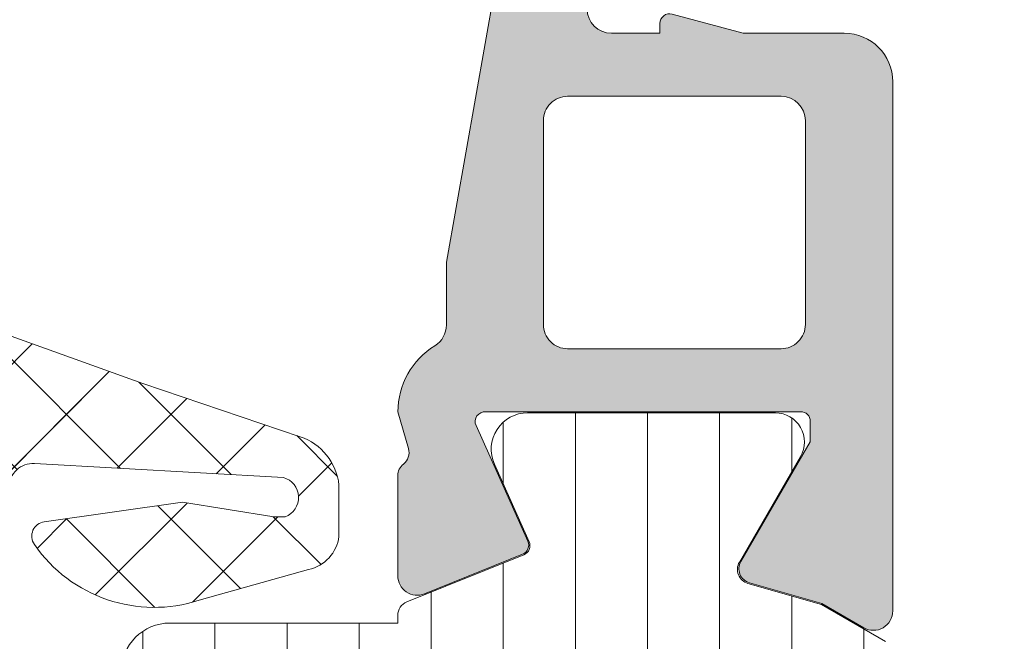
# Model space of a CAD drawing. Header units: millimetres. Extents: x 213386 to 506888, y 183055 to 450952.
# Tile 246 of 256: x 378879 to 378899, y 307937 to 307950. Entities that reach past the tile are written whole.
import ezdxf

# ---------------------------------------------------------------- set-up
doc = ezdxf.new("R2010")
doc.units = ezdxf.units.MM
doc.layers.add('FASÁDA DETAILNÍ', color=255, linetype='Continuous', lineweight=0)
pattern_1 = [(135, (397960.6382589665, 283048.1544064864), (-1.077630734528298, -1.077630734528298), []), (225, (397960.6382589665, 283048.1544064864), (1.077630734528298, -1.077630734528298), [])]

msp = doc.modelspace()

# ---------------------------------------------------------------- hatches: boundary and pattern name
at = {"layer": 'FASÁDA DETAILNÍ'}
h = msp.add_hatch(dxfattribs=at)
h.set_pattern_fill('ANSI37', color=256, scale=0.625, angle=90, style=0)
h.set_pattern_definition([(135, (397960.6382589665, 283048.1544064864), (-1.403165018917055, -1.403165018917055), []), (225, (397960.6382589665, 283048.1544064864), (1.403165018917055, -1.403165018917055), [])])
edge = h.paths.add_edge_path()
edge.add_ellipse((378906.5250535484, 307948.3519570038), major_axis=(-5.03946705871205, 0), ratio=1, start_angle=209.7917844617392, end_angle=265.0355387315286, ccw=False)
edge.add_ellipse((378910.6381380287, 307950.7067572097), major_axis=(-0.3000000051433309, 0), ratio=1, start_angle=180.0006926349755, end_angle=209.7921730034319, ccw=False)
edge.add_line((378910.9381380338, 307950.7067608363), (378910.9381410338, 307950.1724768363))
edge.add_ellipse((378910.6381412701, 307950.1724756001), major_axis=(-0.2999997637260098, 0), ratio=1, start_angle=89.99995487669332, end_angle=180.0002360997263, ccw=False)
edge.add_line((378910.6381410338, 307949.8724758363), (378909.0881440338, 307949.8724758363))
edge.add_ellipse((378909.088151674, 307949.5724651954), major_axis=(-0.3000106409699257, 0), ratio=1, start_angle=270.0014591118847, end_angle=359.9956760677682)
edge.add_line((378908.7881410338, 307949.5724878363), (378908.7881300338, 307948.1725058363))
edge.add_ellipse((378908.4881401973, 307948.1725086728), major_axis=(-0.299989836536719, 0), ratio=1, start_angle=90.00035075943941, end_angle=179.9994582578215, ccw=False)
edge.add_line((378908.4881420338, 307947.8725188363), (378906.7881300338, 307947.8725188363))
edge.add_ellipse((378906.788137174, 307948.1725289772), major_axis=(-0.3000101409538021, 0), ratio=1, start_angle=0.004419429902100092, end_angle=89.99863637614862, ccw=False)
edge.add_line((378906.4881270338, 307948.1725058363), (378906.4881380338, 307949.7363368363))
edge.add_ellipse((378906.1869789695, 307949.7691938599), major_axis=(-0.3029461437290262, 0), ratio=1, start_angle=173.7735490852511, end_angle=283.4835773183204)
edge.add_ellipse((378897.4820558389, 307961.0851581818), major_axis=(-14.00076634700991, 0), ratio=1, start_angle=105.3017322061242, end_angle=128.07562007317, ccw=False)
edge.add_ellipse((378901.2887694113, 307947.0929204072), major_axis=(-0.5004721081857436, 0), ratio=1, start_angle=-77.08239147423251, end_angle=39.80663436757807)
edge.add_line((378900.9043020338, 307946.7725188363), (378909.1875810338, 307946.7725188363))
edge.add_ellipse((378909.1875805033, 307947.2725185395), major_axis=(-0.4999997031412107, 0), ratio=1, start_angle=90.00006078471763, end_angle=150.0000196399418)
edge.add_line((378909.6205930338, 307947.0225188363), (378909.7937990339, 307947.3225188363))
edge.add_ellipse((378910.2268115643, 307947.0725191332), major_axis=(-0.4999997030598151, 0), ratio=1, start_angle=270.00006079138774, end_angle=330.0000196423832, ccw=False)
edge.add_line((378910.2268110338, 307947.5725188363), (378911.8561590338, 307947.5725188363))
edge.add_ellipse((378911.856159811, 307946.5725194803), major_axis=(-0.9999993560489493, 0), ratio=1, start_angle=210.050338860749, end_angle=270.0000445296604, ccw=False)
edge.add_ellipse((378919.0405405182, 307950.7288462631), major_axis=(-7.30002344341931, 0), ratio=1, start_angle=30.05035458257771, end_angle=78.71444631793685)
edge.add_ellipse((378917.2253084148, 307943.6725092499), major_axis=(-0.3999905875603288, 0), ratio=1, start_angle=165.1470247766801, end_angle=249.4981705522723)
edge.add_ellipse((378919.5993753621, 307950.0216073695), major_axis=(-6.378448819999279, 0), ratio=1, start_angle=14.452597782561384, end_angle=69.49812542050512, ccw=False)
edge.add_line((378913.4227760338, 307948.4296808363), (378913.0591890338, 307949.8403878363))
edge.add_line((378913.0591890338, 307949.8403878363), (378912.8490760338, 307950.7030888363))
edge.add_ellipse((378907.5124533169, 307949.3725238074), major_axis=(-5.499995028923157, 0), ratio=1, start_angle=193.9999549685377, end_angle=270.0000342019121)
edge.add_line((378907.5124500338, 307954.8725188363), (378895.0944220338, 307954.8725188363))
edge.add_line((378895.0944220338, 307954.8725188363), (378893.7313650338, 307954.5848998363))
edge.add_ellipse((378893.6281324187, 307955.074126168), major_axis=(-0.499999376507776, 0), ratio=1, start_angle=40.28375159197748, end_angle=101.91530076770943, ccw=False)
edge.add_line((378893.2467070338, 307954.7508398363), (378891.6730960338, 307956.6074478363))
edge.add_ellipse((378891.1009570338, 307956.1225183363), major_axis=(-0.749999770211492, 0), ratio=1, start_angle=-139.7162938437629, end_angle=40.28370615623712)
edge.add_line((378890.5288180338, 307955.6375888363), (378892.4881040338, 307953.3259448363))
edge.add_ellipse((378893.2509556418, 307953.9725169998), major_axis=(-0.9999990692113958, 0), ratio=1, start_angle=40.28369868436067, end_angle=101.9152478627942)
edge.add_line((378893.4574200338, 307952.9940638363), (378895.2509570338, 307953.3725188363))
edge.add_line((378895.2509570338, 307953.3725188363), (378906.9611580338, 307953.3725188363))
h = msp.add_hatch(color=256, dxfattribs=at)
edge = h.paths.add_edge_path(flags=16)
edge.add_line((378889.9382820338, 307947.4763038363), (378889.9382820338, 307943.2765538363))
edge.add_ellipse((378890.4382816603, 307943.2765534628), major_axis=(-0.4999996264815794, 0), ratio=1, start_angle=-4.280210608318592e-05, end_angle=90.00004280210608)
edge.add_line((378890.4382820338, 307942.7765538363), (378894.8383060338, 307942.7765538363))
edge.add_ellipse((378894.8383064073, 307943.2765534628), major_axis=(-0.4999996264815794, 0), ratio=1, start_angle=89.99995719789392, end_angle=180.0000428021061)
edge.add_line((378895.3383060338, 307943.2765538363), (378895.3383060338, 307947.4763028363))
edge.add_ellipse((378894.8383055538, 307947.4763023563), major_axis=(-0.5000004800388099, 0), ratio=1, start_angle=180.0000550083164, end_angle=269.9999449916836)
edge.add_line((378894.8383060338, 307947.9763028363), (378890.4382820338, 307947.9763038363))
edge.add_ellipse((378890.4382816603, 307947.4763042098), major_axis=(-0.4999996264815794, 0), ratio=1, start_angle=-90.00004280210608, end_angle=4.280210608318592e-05)
edge = h.paths.add_edge_path()
edge.add_line((378887.9399010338, 307944.5628998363), (378889.1396610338, 307951.3258998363))
edge.add_arc((378891.1089126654, 307950.9765554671), 1.999998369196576, 89.99996079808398, 169.940409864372, ccw=False)
edge.add_line((378891.1089140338, 307952.9765538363), (378895.2738870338, 307952.9765538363))
edge.add_line((378895.2738870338, 307952.9765538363), (378896.9916760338, 307952.5162728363))
edge.add_arc((378896.939912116, 307952.3230877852), 0.1999999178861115, 1.4624214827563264e-05, 74.99996142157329, ccw=False)
edge.add_line((378897.1399120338, 307952.3230878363), (378897.1399120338, 307951.8765538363))
edge.add_arc((378896.6399124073, 307951.8765534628), 0.4999996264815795, -90.00004280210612, 4.280210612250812e-05, ccw=False)
edge.add_line((378896.6399120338, 307951.3765538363), (378891.3399120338, 307951.3765538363))
edge.add_arc((378891.3399116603, 307950.8765542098), 0.4999996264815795, 89.9999571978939, 180.0000428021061)
edge.add_line((378890.8399120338, 307950.8765538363), (378890.8399120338, 307949.7763038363))
edge.add_arc((378891.3399125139, 307949.7763043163), 0.5000004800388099, 180.0000550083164, 269.9999449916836)
edge.add_line((378891.3399120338, 307949.2763038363), (378892.3399120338, 307949.2763038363))
edge.add_line((378892.3399120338, 307949.2763038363), (378892.3399120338, 307949.4763038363))
edge.add_arc((378892.5399121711, 307949.4763035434), 0.2000001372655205, 74.99999460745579, 179.9999160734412, ccw=False)
edge.add_line((378892.5916760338, 307949.6694888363), (378894.0590640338, 307949.2763028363))
edge.add_line((378894.0590640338, 307949.2763028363), (378896.1399120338, 307949.2763028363))
edge.add_arc((378896.1399110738, 307948.2763018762), 1.000000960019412, 5.50049812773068e-05, 89.99994499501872, ccw=False)
edge.add_line((378897.1399120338, 307948.2763028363), (378897.1399120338, 307937.3768008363))
edge.add_arc((378896.7399116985, 307937.3768005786), 0.400000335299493, -119.99991681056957, 3.6919009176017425e-05, ccw=False)
edge.add_line((378896.5399120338, 307937.0303898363), (378895.6770640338, 307937.5285558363))
edge.add_line((378895.6770640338, 307937.5285558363), (378894.1849030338, 307937.9564258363))
edge.add_arc((378894.2675944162, 307938.2448046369), 0.3000003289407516, 149.8207587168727, 253.9999831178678, ccw=False)
edge.add_line((378894.0082570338, 307938.3956168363), (378895.4399920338, 307940.8612278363))
edge.add_line((378895.4399920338, 307940.8612278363), (378895.4399920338, 307941.2816468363))
edge.add_arc((378895.2484237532, 307941.2851393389), 0.1916001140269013, 358.9555499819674, 452.5222219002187)
edge.add_line((378895.2399920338, 307941.4765538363), (378888.7505530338, 307941.4765538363))
edge.add_arc((378888.7323152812, 307941.2773873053), 0.1999998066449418, 84.76799549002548, 204.1409481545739)
edge.add_line((378888.5498070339, 307941.1955908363), (378889.6181280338, 307938.8119058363))
edge.add_arc((378889.435619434, 307938.7301090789), 0.2000002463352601, -68.0262022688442, 24.14098223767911, ccw=False)
edge.add_line((378889.5104560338, 307938.5446378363), (378887.4872280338, 307937.7282778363))
edge.add_arc((378887.3375549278, 307938.0992197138), 0.3999998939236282, 179.9999824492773, 291.97381786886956, ccw=False)
edge.add_line((378886.9375550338, 307938.0992198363), (378886.9375540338, 307940.1633668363))
edge.add_arc((378887.2375536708, 307940.1633677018), 0.299999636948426, 127.9049134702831, 180.0001653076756, ccw=False)
edge.add_arc((378886.8689431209, 307940.636787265), 0.3000002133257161, 307.9046525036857, 375.9998620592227)
edge.add_line((378887.1573220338, 307940.7194778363), (378886.9400000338, 307941.4773668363))
edge.add_arc((378888.5399990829, 307941.4773672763), 1.599999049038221, 121.592394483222, 180.0000157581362, ccw=False)
edge.add_arc((378887.439867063, 307943.2661393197), 0.499999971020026, 301.5923359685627, 359.9984549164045)
edge.add_line((378887.9398670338, 307943.2661258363), (378887.9399010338, 307944.5628998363))
h = msp.add_hatch(dxfattribs=at)
h.set_pattern_fill('ANSI37', color=256, scale=0.48, angle=90, style=0)
h.set_pattern_definition(pattern_1)
edge = h.paths.add_edge_path(flags=16)
edge.add_line((378866.4738440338, 307938.3737958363), (378865.0809900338, 307938.2740518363))
edge.add_arc((378865.0381325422, 307938.8725187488), 0.5999995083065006, 179.9999916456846, 274.0960805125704, ccw=False)
edge.add_arc((378865.0381325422, 307938.8725189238), 0.5999995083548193, 85.90391948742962, 180.0000083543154, ccw=False)
edge.add_line((378865.0809900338, 307939.4709858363), (378866.4738440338, 307939.3712418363))
edge.add_arc((378866.4381295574, 307938.8725188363), 0.5000001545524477, -85.90393560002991, 85.90393560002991, ccw=False)
edge = h.paths.add_edge_path(flags=16)
edge.add_arc((378869.6381376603, 307940.4725154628), 0.4999996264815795, 179.9999571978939, 270.00004280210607, ccw=False)
edge.add_line((378869.1381380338, 307940.4725158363), (378869.1381380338, 307944.0662008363))
edge.add_arc((378869.6381383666, 307944.0662008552), 0.5000003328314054, 66.78197338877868, 180.0000021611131, ccw=False)
edge.add_line((378869.8352540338, 307944.5257068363), (378876.1663560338, 307941.8098288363))
edge.add_arc((378875.9692401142, 307941.3503234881), 0.4999998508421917, -2.5001106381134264, 66.7819182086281, ccw=False)
edge.add_line((378876.4687640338, 307941.3285128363), (378876.4304380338, 307940.4507058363))
edge.add_arc((378875.9309144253, 307940.4725153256), 0.4999994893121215, 269.9999551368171, 357.5000208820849, ccw=False)
edge.add_line((378875.9309140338, 307939.9725158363), (378869.6381380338, 307939.9725158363))
edge = h.paths.add_edge_path(flags=16)
edge.add_line((378875.0463000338, 307914.9185968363), (378866.1494470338, 307910.7699268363))
edge.add_arc((378865.9381378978, 307911.2230805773), 0.4999998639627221, 179.9999703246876, 295.00000791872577, ccw=False)
edge.add_line((378865.4381380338, 307911.2230808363), (378865.4381380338, 307920.5725158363))
edge.add_arc((378865.9381376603, 307920.5725162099), 0.4999996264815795, 89.99995719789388, 180.0000428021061, ccw=False)
edge.add_line((378865.9381380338, 307921.0725158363), (378875.0620610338, 307921.0725158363))
edge.add_arc((378875.0620608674, 307920.5725157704), 0.5000000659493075, -2.5000272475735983, 89.99998093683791, ccw=False)
edge.add_line((378875.5615850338, 307920.5507058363), (378875.3345150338, 307915.3499418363))
edge.add_arc((378874.8349896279, 307915.3717515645), 0.5000012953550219, 295.0000919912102, 357.5000025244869, ccw=False)
edge = h.paths.add_edge_path(flags=16)
edge.add_arc((378865.9381376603, 307923.7725154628), 0.4999996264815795, 179.9999571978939, 270.00004280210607, ccw=False)
edge.add_line((378865.4381380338, 307923.7725158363), (378865.4381380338, 307930.9725158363))
edge.add_arc((378865.9381376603, 307930.9725162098), 0.4999996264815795, 89.99995719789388, 180.0000428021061, ccw=False)
edge.add_line((378865.9381380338, 307931.4725158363), (378867.1381380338, 307931.4725158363))
edge.add_arc((378867.1381395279, 307933.4725143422), 1.99999850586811, 269.9999571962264, 360.0000428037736)
edge.add_line((378869.1381380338, 307933.4725158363), (378869.1381380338, 307937.2725158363))
edge.add_arc((378869.6381376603, 307937.2725162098), 0.4999996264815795, 89.99995719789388, 180.0000428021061, ccw=False)
edge.add_line((378869.6381380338, 307937.7725158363), (378875.7911990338, 307937.7725158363))
edge.add_arc((378875.7911988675, 307937.2725157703), 0.5000000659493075, -2.5000272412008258, 89.99998094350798, ccw=False)
edge.add_line((378876.2907230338, 307937.2507058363), (378876.0505880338, 307931.7507058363))
edge.add_arc((378875.5510644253, 307931.7725153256), 0.4999994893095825, 269.9999551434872, 357.50002088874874, ccw=False)
edge.add_line((378875.5510640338, 307931.2725158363), (378870.2381380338, 307931.2725158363))
edge.add_arc((378870.2381380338, 307930.1725158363), 1.099999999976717, 90, 270)
edge.add_line((378870.2381380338, 307929.0725158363), (378875.4113490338, 307929.0725158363))
edge.add_arc((378875.4113488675, 307928.5725157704), 0.5000000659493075, -2.5000272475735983, 89.99998093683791, ccw=False)
edge.add_line((378875.9108730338, 307928.5507058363), (378875.7013000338, 307923.7507058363))
edge.add_arc((378875.2017764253, 307923.7725153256), 0.4999994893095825, 269.9999551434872, 357.50002088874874, ccw=False)
edge.add_line((378875.2017760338, 307923.2725158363), (378865.9381380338, 307923.2725158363))
edge = h.paths.add_edge_path()
edge.add_line((378867.3245950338, 307908.5594628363), (378876.1124610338, 307912.6573118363))
edge.add_ellipse((378874.8446035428, 307915.3762372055), major_axis=(-3.000002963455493, 0), ratio=1, start_angle=115.0000306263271, end_angle=177.4999411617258)
edge.add_line((378877.8417510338, 307915.2453758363), (378877.8700850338, 307915.8943258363))
edge.add_ellipse((378878.3696086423, 307915.872516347), major_axis=(-0.4999994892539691, 0), ratio=1, start_angle=269.9999551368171, end_angle=357.500020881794, ccw=False)
edge.add_line((378878.3696090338, 307916.3725158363), (378879.3381380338, 307916.3725158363))
edge.add_ellipse((378879.3381381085, 307916.4725157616), major_axis=(-0.09999992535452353, 0), ratio=1, start_angle=89.99995721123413, end_angle=180.0000427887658)
edge.add_line((378879.4381380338, 307916.4725158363), (378879.4381380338, 307917.0725158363))
edge.add_ellipse((378879.3381381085, 307917.072515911), major_axis=(-0.09999992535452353, 0), ratio=1, start_angle=179.9999572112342, end_angle=270.0000427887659)
edge.add_line((378879.3381380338, 307917.1725158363), (378878.4351000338, 307917.1725158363))
edge.add_ellipse((378878.4351002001, 307917.6725159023), major_axis=(-0.5000000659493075, 0), ratio=1, start_angle=-2.5000272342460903, end_angle=89.99998094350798, ccw=False)
edge.add_line((378877.9355760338, 307917.6943258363), (378878.3294140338, 307926.5946198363))
edge.add_ellipse((378878.8289253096, 307926.5725157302), major_axis=(-0.5000001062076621, 0), ratio=1, start_angle=269.99991701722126, end_angle=357.46623077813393, ccw=False)
edge.add_line((378878.8289260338, 307927.0725158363), (378879.4381380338, 307927.0725158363))
edge.add_ellipse((378879.4381381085, 307927.1725157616), major_axis=(-0.09999992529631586, 0), ratio=1, start_angle=89.99995721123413, end_angle=180.0000427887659)
edge.add_line((378879.5381380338, 307927.1725158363), (378879.5381380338, 307927.7725158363))
edge.add_ellipse((378879.4381381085, 307927.772515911), major_axis=(-0.09999992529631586, 0), ratio=1, start_angle=179.9999572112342, end_angle=270.0000427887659)
edge.add_line((378879.4381380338, 307927.8725158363), (378878.9085760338, 307927.8725158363))
edge.add_ellipse((378878.9085757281, 307928.3725163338), major_axis=(-0.5000004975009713, 0), ratio=1, start_angle=-2.533698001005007, end_angle=90.00003503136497, ccw=False)
edge.add_line((378878.4090640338, 307928.3946198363), (378878.9197200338, 307939.9348448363))
edge.add_ellipse((378879.4192446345, 307939.9130353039), major_axis=(-0.50000048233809, 0), ratio=1, start_angle=266.78294269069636, end_angle=357.50002090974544, ccw=False)
edge.add_line((378879.4473040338, 307940.4122478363), (378884.5810470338, 307940.1236848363))
edge.add_ellipse((378884.4654916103, 307939.7132668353), major_axis=(-0.4263754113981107, 0), ratio=1, start_angle=110.7589723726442, end_angle=254.2751455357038, ccw=False)
edge.add_line((378884.6166150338, 307939.3145718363), (378884.3840120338, 307939.3158118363))
edge.add_line((378884.3840120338, 307939.3158118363), (378882.5014330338, 307939.6139498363))
edge.add_line((378882.5014330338, 307939.6139498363), (378879.6521480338, 307939.2135238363))
edge.add_ellipse((378879.6938986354, 307938.9164432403), major_axis=(-0.2999999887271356, 0), ratio=1, start_angle=-82.00025596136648, end_angle=34.5977463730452)
edge.add_ellipse((378881.916469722, 307940.4495566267), major_axis=(-3.000047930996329, 0), ratio=1, start_angle=34.59764128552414, end_angle=108.0084245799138)
edge.add_line((378882.8439550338, 307937.5964778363), (378885.0988460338, 307938.2300538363))
edge.add_ellipse((378884.9379164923, 307939.0052663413), major_axis=(-0.791740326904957, 0), ratio=1, start_angle=101.7276897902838, end_angle=173.2016537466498)
edge.add_line((378885.7240900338, 307938.9115438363), (378885.7253110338, 307939.9697538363))
edge.add_ellipse((378884.5462248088, 307939.8406295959), major_axis=(-1.18613548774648, 0), ratio=1, start_angle=186.2496781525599, end_angle=251.3444235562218)
edge.add_line((378884.9256440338, 307940.9644438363), (378881.6843040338, 307942.0587768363))
edge.add_line((378881.6843040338, 307942.0587768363), (378873.6345090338, 307944.9485548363))
edge.add_line((378873.6345090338, 307944.9485548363), (378863.7366320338, 307949.2813638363))
edge.add_ellipse((378863.5383619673, 307948.8223548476), major_axis=(-0.5000002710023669, 0), ratio=1, start_angle=246.6379505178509, end_angle=359.9334236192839)
edge.add_line((378863.0383620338, 307948.8229358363), (378863.0377270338, 307948.2762348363))
edge.add_ellipse((378863.5377271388, 307948.2756545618), major_axis=(-0.5000004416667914, 0), ratio=1, start_angle=-0.06649452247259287, end_angle=66.07917546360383)
edge.add_line((378863.3349900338, 307947.8186008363), (378866.5389930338, 307946.4168448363))
edge.add_ellipse((378866.1381386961, 307945.500703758), major_axis=(-0.9999993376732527, 0), ratio=1, start_angle=179.999947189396, end_angle=246.36838527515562, ccw=False)
edge.add_line((378867.1381380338, 307945.5007028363), (378867.1381380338, 307940.2727608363))
edge.add_line((378867.1381380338, 307940.2727608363), (378865.3386590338, 307940.2727518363))
edge.add_line((378865.3386590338, 307940.2727518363), (378865.2007170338, 307940.7875528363))
edge.add_ellipse((378864.9235630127, 307940.672787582), major_axis=(-0.2999756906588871, 0), ratio=1, start_angle=202.4937002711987, end_angle=292.5035666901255)
edge.add_line((378864.8087500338, 307940.9499218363), (378863.5386230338, 307940.1007548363))
edge.add_ellipse((378864.0383438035, 307939.234890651), major_axis=(-0.9997207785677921, 0), ratio=1, start_angle=-60.00923930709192, end_angle=0.00761184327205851)
edge.add_line((378863.0386230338, 307939.2347578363), (378863.0386540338, 307938.5103968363))
edge.add_ellipse((378864.038391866, 307938.5106048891), major_axis=(-0.9997378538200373, 0), ratio=1, start_angle=0.01192367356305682, end_angle=60.00867505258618)
edge.add_line((378863.5386540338, 307937.6447308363), (378864.8087500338, 307936.7955638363))
edge.add_ellipse((378864.9235619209, 307937.0727113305), major_axis=(-0.2999875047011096, 0), ratio=1, start_angle=67.49759383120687, end_angle=157.5013961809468)
edge.add_line((378865.2007170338, 307936.9579178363), (378865.3386890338, 307937.4727338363))
edge.add_line((378865.3386890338, 307937.4727338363), (378867.1381380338, 307937.4727418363))
edge.add_line((378867.1381380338, 307937.4727418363), (378867.1381380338, 307934.2725148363))
edge.add_ellipse((378866.8381382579, 307934.2725146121), major_axis=(-0.2999997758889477, 0), ratio=1, start_angle=89.99995720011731, end_angle=180.0000428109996, ccw=False)
edge.add_line((378866.8381380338, 307933.9725148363), (378863.5381420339, 307933.9725148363))
edge.add_ellipse((378863.5381416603, 307933.4725152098), major_axis=(-0.4999996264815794, 0), ratio=1, start_angle=-90.00004280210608, end_angle=4.280210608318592e-05)
edge.add_line((378863.0381420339, 307933.4725148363), (378863.0381420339, 307906.5748928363))
edge.add_line((378863.0381420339, 307906.5748928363), (378864.5885340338, 307905.6797748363))
edge.add_ellipse((378864.8385341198, 307906.1127873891), major_axis=(-0.4999999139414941, 0), ratio=1, start_angle=59.99998292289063, end_angle=179.9999366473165)
edge.add_line((378865.3385340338, 307906.1127868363), (378867.0359050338, 307906.1127868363))
edge.add_line((378867.0359050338, 307906.1127868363), (378867.0359050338, 307908.1063088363))
edge.add_ellipse((378867.5359052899, 307908.1063091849), major_axis=(-0.5000002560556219, 0), ratio=1, start_angle=-64.99987141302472, end_angle=3.995391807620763e-05, ccw=False)
h = msp.add_hatch(dxfattribs=at)
h.set_pattern_fill('ANSI37', color=256, scale=0.48, angle=90, style=0)
h.set_pattern_definition(pattern_1)
edge = h.paths.add_edge_path(flags=16)
edge.add_line((378866.4738442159, 307938.3737958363), (378865.0809902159, 307938.2740518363))
edge.add_arc((378865.0381327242, 307938.8725187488), 0.5999995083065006, 179.9999916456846, 274.0960805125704, ccw=False)
edge.add_arc((378865.0381327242, 307938.8725189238), 0.5999995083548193, 85.90391948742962, 180.0000083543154, ccw=False)
edge.add_line((378865.0809902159, 307939.4709858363), (378866.4738442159, 307939.3712418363))
edge.add_arc((378866.4381297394, 307938.8725188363), 0.5000001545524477, -85.90393560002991, 85.90393560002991, ccw=False)
edge = h.paths.add_edge_path(flags=16)
edge.add_arc((378869.6381378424, 307940.4725154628), 0.4999996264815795, 179.9999571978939, 270.00004280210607, ccw=False)
edge.add_line((378869.1381382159, 307940.4725158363), (378869.1381382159, 307944.0662008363))
edge.add_arc((378869.6381385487, 307944.0662008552), 0.5000003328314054, 66.78197338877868, 180.0000021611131, ccw=False)
edge.add_line((378869.8352542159, 307944.5257068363), (378876.1663562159, 307941.8098288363))
edge.add_arc((378875.9692402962, 307941.3503234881), 0.4999998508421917, -2.5001106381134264, 66.7819182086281, ccw=False)
edge.add_line((378876.4687642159, 307941.3285128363), (378876.4304382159, 307940.4507058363))
edge.add_arc((378875.9309146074, 307940.4725153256), 0.4999994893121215, 269.9999551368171, 357.5000208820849, ccw=False)
edge.add_line((378875.9309142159, 307939.9725158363), (378869.6381382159, 307939.9725158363))
edge = h.paths.add_edge_path(flags=16)
edge.add_line((378875.0463002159, 307914.9185968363), (378866.1494472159, 307910.7699268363))
edge.add_arc((378865.9381380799, 307911.2230805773), 0.4999998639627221, 179.9999703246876, 295.00000791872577, ccw=False)
edge.add_line((378865.4381382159, 307911.2230808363), (378865.4381382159, 307920.5725158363))
edge.add_arc((378865.9381378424, 307920.5725162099), 0.4999996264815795, 89.99995719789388, 180.0000428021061, ccw=False)
edge.add_line((378865.9381382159, 307921.0725158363), (378875.0620612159, 307921.0725158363))
edge.add_arc((378875.0620610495, 307920.5725157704), 0.5000000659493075, -2.5000272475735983, 89.99998093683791, ccw=False)
edge.add_line((378875.5615852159, 307920.5507058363), (378875.3345152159, 307915.3499418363))
edge.add_arc((378874.83498981, 307915.3717515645), 0.5000012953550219, 295.0000919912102, 357.5000025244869, ccw=False)
edge = h.paths.add_edge_path(flags=16)
edge.add_arc((378865.9381378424, 307923.7725154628), 0.4999996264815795, 179.9999571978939, 270.00004280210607, ccw=False)
edge.add_line((378865.4381382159, 307923.7725158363), (378865.4381382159, 307930.9725158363))
edge.add_arc((378865.9381378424, 307930.9725162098), 0.4999996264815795, 89.99995719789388, 180.0000428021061, ccw=False)
edge.add_line((378865.9381382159, 307931.4725158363), (378867.1381382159, 307931.4725158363))
edge.add_arc((378867.13813971, 307933.4725143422), 1.99999850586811, 269.9999571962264, 360.0000428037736)
edge.add_line((378869.1381382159, 307933.4725158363), (378869.1381382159, 307937.2725158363))
edge.add_arc((378869.6381378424, 307937.2725162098), 0.4999996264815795, 89.99995719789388, 180.0000428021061, ccw=False)
edge.add_line((378869.6381382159, 307937.7725158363), (378875.7911992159, 307937.7725158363))
edge.add_arc((378875.7911990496, 307937.2725157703), 0.5000000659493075, -2.5000272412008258, 89.99998094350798, ccw=False)
edge.add_line((378876.2907232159, 307937.2507058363), (378876.0505882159, 307931.7507058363))
edge.add_arc((378875.5510646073, 307931.7725153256), 0.4999994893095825, 269.9999551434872, 357.50002088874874, ccw=False)
edge.add_line((378875.5510642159, 307931.2725158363), (378870.2381382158, 307931.2725158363))
edge.add_arc((378870.2381382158, 307930.1725158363), 1.099999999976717, 90, 270)
edge.add_line((378870.2381382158, 307929.0725158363), (378875.4113492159, 307929.0725158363))
edge.add_arc((378875.4113490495, 307928.5725157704), 0.5000000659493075, -2.5000272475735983, 89.99998093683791, ccw=False)
edge.add_line((378875.9108732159, 307928.5507058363), (378875.7013002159, 307923.7507058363))
edge.add_arc((378875.2017766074, 307923.7725153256), 0.4999994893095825, 269.9999551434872, 357.50002088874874, ccw=False)
edge.add_line((378875.2017762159, 307923.2725158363), (378865.9381382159, 307923.2725158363))
edge = h.paths.add_edge_path()
edge.add_line((378867.3245952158, 307908.5594628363), (378876.1124612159, 307912.6573118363))
edge.add_ellipse((378874.8446037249, 307915.3762372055), major_axis=(-3.000002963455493, 0), ratio=1, start_angle=115.0000306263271, end_angle=177.4999411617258)
edge.add_line((378877.8417512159, 307915.2453758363), (378877.8700852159, 307915.8943258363))
edge.add_ellipse((378878.3696088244, 307915.872516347), major_axis=(-0.4999994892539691, 0), ratio=1, start_angle=269.9999551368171, end_angle=357.500020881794, ccw=False)
edge.add_line((378878.3696092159, 307916.3725158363), (378879.3381382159, 307916.3725158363))
edge.add_ellipse((378879.3381382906, 307916.4725157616), major_axis=(-0.09999992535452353, 0), ratio=1, start_angle=89.99995721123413, end_angle=180.0000427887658)
edge.add_line((378879.4381382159, 307916.4725158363), (378879.4381382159, 307917.0725158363))
edge.add_ellipse((378879.3381382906, 307917.072515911), major_axis=(-0.09999992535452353, 0), ratio=1, start_angle=179.9999572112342, end_angle=270.0000427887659)
edge.add_line((378879.3381382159, 307917.1725158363), (378878.4351002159, 307917.1725158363))
edge.add_ellipse((378878.4351003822, 307917.6725159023), major_axis=(-0.5000000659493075, 0), ratio=1, start_angle=-2.5000272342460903, end_angle=89.99998094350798, ccw=False)
edge.add_line((378877.9355762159, 307917.6943258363), (378878.3294142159, 307926.5946198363))
edge.add_ellipse((378878.8289254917, 307926.5725157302), major_axis=(-0.5000001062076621, 0), ratio=1, start_angle=269.99991701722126, end_angle=357.46623077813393, ccw=False)
edge.add_line((378878.8289262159, 307927.0725158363), (378879.4381382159, 307927.0725158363))
edge.add_ellipse((378879.4381382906, 307927.1725157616), major_axis=(-0.09999992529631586, 0), ratio=1, start_angle=89.99995721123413, end_angle=180.0000427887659)
edge.add_line((378879.5381382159, 307927.1725158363), (378879.5381382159, 307927.7725158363))
edge.add_ellipse((378879.4381382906, 307927.772515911), major_axis=(-0.09999992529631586, 0), ratio=1, start_angle=179.9999572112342, end_angle=270.0000427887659)
edge.add_line((378879.4381382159, 307927.8725158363), (378878.9085762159, 307927.8725158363))
edge.add_ellipse((378878.9085759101, 307928.3725163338), major_axis=(-0.5000004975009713, 0), ratio=1, start_angle=-2.533698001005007, end_angle=90.00003503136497, ccw=False)
edge.add_line((378878.4090642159, 307928.3946198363), (378878.9197202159, 307939.9348448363))
edge.add_ellipse((378879.4192448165, 307939.9130353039), major_axis=(-0.50000048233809, 0), ratio=1, start_angle=266.78294269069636, end_angle=357.50002090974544, ccw=False)
edge.add_line((378879.4473042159, 307940.4122478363), (378884.5810472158, 307940.1236848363))
edge.add_ellipse((378884.4654917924, 307939.7132668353), major_axis=(-0.4263754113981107, 0), ratio=1, start_angle=110.7589723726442, end_angle=254.2751455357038, ccw=False)
edge.add_line((378884.6166152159, 307939.3145718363), (378884.3840122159, 307939.3158118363))
edge.add_line((378884.3840122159, 307939.3158118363), (378882.5014332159, 307939.6139498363))
edge.add_line((378882.5014332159, 307939.6139498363), (378879.6521482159, 307939.2135238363))
edge.add_ellipse((378879.6938988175, 307938.9164432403), major_axis=(-0.2999999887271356, 0), ratio=1, start_angle=-82.00025596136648, end_angle=34.5977463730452)
edge.add_ellipse((378881.9164699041, 307940.4495566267), major_axis=(-3.000047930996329, 0), ratio=1, start_angle=34.59764128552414, end_angle=108.0084245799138)
edge.add_line((378882.8439552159, 307937.5964778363), (378885.0988462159, 307938.2300538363))
edge.add_ellipse((378884.9379166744, 307939.0052663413), major_axis=(-0.791740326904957, 0), ratio=1, start_angle=101.7276897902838, end_angle=173.2016537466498)
edge.add_line((378885.7240902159, 307938.9115438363), (378885.7253112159, 307939.9697538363))
edge.add_ellipse((378884.5462249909, 307939.8406295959), major_axis=(-1.18613548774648, 0), ratio=1, start_angle=186.2496781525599, end_angle=251.3444235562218)
edge.add_line((378884.9256442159, 307940.9644438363), (378881.6843042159, 307942.0587768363))
edge.add_line((378881.6843042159, 307942.0587768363), (378873.6345092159, 307944.9485548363))
edge.add_line((378873.6345092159, 307944.9485548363), (378863.7366322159, 307949.2813638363))
edge.add_ellipse((378863.5383621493, 307948.8223548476), major_axis=(-0.5000002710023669, 0), ratio=1, start_angle=246.6379505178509, end_angle=359.9334236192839)
edge.add_line((378863.0383622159, 307948.8229358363), (378863.0377272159, 307948.2762348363))
edge.add_ellipse((378863.5377273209, 307948.2756545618), major_axis=(-0.5000004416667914, 0), ratio=1, start_angle=-0.06649452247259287, end_angle=66.07917546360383)
edge.add_line((378863.3349902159, 307947.8186008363), (378866.5389932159, 307946.4168448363))
edge.add_ellipse((378866.1381388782, 307945.500703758), major_axis=(-0.9999993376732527, 0), ratio=1, start_angle=179.999947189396, end_angle=246.36838527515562, ccw=False)
edge.add_line((378867.1381382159, 307945.5007028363), (378867.1381382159, 307940.2727608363))
edge.add_line((378867.1381382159, 307940.2727608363), (378865.3386592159, 307940.2727518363))
edge.add_line((378865.3386592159, 307940.2727518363), (378865.2007172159, 307940.7875528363))
edge.add_ellipse((378864.9235631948, 307940.672787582), major_axis=(-0.2999756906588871, 0), ratio=1, start_angle=202.4937002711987, end_angle=292.5035666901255)
edge.add_line((378864.8087502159, 307940.9499218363), (378863.5386232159, 307940.1007548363))
edge.add_ellipse((378864.0383439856, 307939.234890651), major_axis=(-0.9997207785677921, 0), ratio=1, start_angle=-60.00923930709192, end_angle=0.00761184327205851)
edge.add_line((378863.0386232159, 307939.2347578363), (378863.0386542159, 307938.5103968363))
edge.add_ellipse((378864.038392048, 307938.5106048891), major_axis=(-0.9997378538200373, 0), ratio=1, start_angle=0.01192367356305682, end_angle=60.00867505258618)
edge.add_line((378863.5386542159, 307937.6447308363), (378864.8087502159, 307936.7955638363))
edge.add_ellipse((378864.923562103, 307937.0727113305), major_axis=(-0.2999875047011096, 0), ratio=1, start_angle=67.49759383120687, end_angle=157.5013961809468)
edge.add_line((378865.2007172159, 307936.9579178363), (378865.3386892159, 307937.4727338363))
edge.add_line((378865.3386892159, 307937.4727338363), (378867.1381382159, 307937.4727418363))
edge.add_line((378867.1381382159, 307937.4727418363), (378867.1381382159, 307934.2725148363))
edge.add_ellipse((378866.83813844, 307934.2725146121), major_axis=(-0.2999997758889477, 0), ratio=1, start_angle=89.99995720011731, end_angle=180.0000428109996, ccw=False)
edge.add_line((378866.8381382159, 307933.9725148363), (378863.5381422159, 307933.9725148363))
edge.add_ellipse((378863.5381418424, 307933.4725152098), major_axis=(-0.4999996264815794, 0), ratio=1, start_angle=-90.00004280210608, end_angle=4.280210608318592e-05)
edge.add_line((378863.0381422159, 307933.4725148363), (378863.0381422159, 307906.5748928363))
edge.add_line((378863.0381422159, 307906.5748928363), (378864.5885342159, 307905.6797748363))
edge.add_ellipse((378864.8385343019, 307906.1127873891), major_axis=(-0.4999999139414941, 0), ratio=1, start_angle=59.99998292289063, end_angle=179.9999366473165)
edge.add_line((378865.3385342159, 307906.1127868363), (378867.0359052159, 307906.1127868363))
edge.add_line((378867.0359052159, 307906.1127868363), (378867.0359052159, 307908.1063088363))
edge.add_ellipse((378867.5359054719, 307908.1063091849), major_axis=(-0.5000002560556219, 0), ratio=1, start_angle=-64.99987141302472, end_angle=3.995391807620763e-05, ccw=False)
h = msp.add_hatch(dxfattribs=at)
h.set_pattern_fill('ANSI31', color=256, scale=0.468, angle=45, style=0)
h.set_pattern_definition([(90, (397960.6382589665, 283048.1544064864), (-1.4859, 3.33066907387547e-16), [])])
edge = h.paths.add_edge_path(flags=16)
edge.add_line((378894.7900380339, 307934.8840408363), (378892.5673280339, 307936.1674028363))
edge.add_ellipse((378891.5674556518, 307934.4356778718), major_axis=(-1.999654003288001, 0), ratio=1, start_angle=239.9984985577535, end_angle=299.9999542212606)
edge.add_line((378890.5676300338, 307936.1674298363), (378889.4381120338, 307935.5153018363))
edge.add_ellipse((378890.9381151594, 307932.9172216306), major_axis=(-3.000005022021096, 0), ratio=1, start_angle=300.0000135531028, end_angle=343.9999452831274)
edge.add_line((378888.0543260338, 307933.7441378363), (378887.0016780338, 307930.0731158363))
edge.add_ellipse((378887.4823090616, 307929.9352970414), major_axis=(-0.5000002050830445, 0), ratio=1, start_angle=-16.00000720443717, end_angle=90.0007989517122)
edge.add_line((378887.4823160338, 307929.4352968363), (378895.0400690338, 307929.4354068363))
edge.add_ellipse((378895.0400592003, 307929.9354066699), major_axis=(-0.4999998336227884, 0), ratio=1, start_angle=90.00112684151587, end_angle=180.0008212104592)
edge.add_line((378895.5400590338, 307929.9354138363), (378895.5400030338, 307933.5850628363))
edge.add_ellipse((378894.0400037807, 307933.5850233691), major_axis=(-1.499999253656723, 0), ratio=1, start_angle=180.0015075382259, end_angle=239.9984727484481)
edge = h.paths.add_edge_path(flags=16)
edge.add_line((378895.0400870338, 307927.8354048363), (378886.7367570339, 307927.8352778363))
edge.add_ellipse((378886.7367652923, 307927.3352775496), major_axis=(-0.5000002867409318, 0), ratio=1, start_angle=270.0009463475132, end_angle=344.0000560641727)
edge.add_line((378886.2561340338, 307927.4730958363), (378884.5492070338, 307921.5203338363))
edge.add_ellipse((378885.0298377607, 307921.3825148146), major_axis=(-0.4999999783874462, 0), ratio=1, start_angle=-16.00004169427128, end_angle=90.00094802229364)
edge.add_line((378885.0298460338, 307920.8825148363), (378895.0402000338, 307920.8826848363))
edge.add_ellipse((378895.0401878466, 307921.3826850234), major_axis=(-0.5000001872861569, 0), ratio=1, start_angle=90.00139654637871, end_angle=180.0008952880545)
edge.add_line((378895.5401880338, 307921.3826928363), (378895.5400980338, 307927.3354128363))
edge.add_ellipse((378895.0400977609, 307927.3354045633), major_axis=(-0.5000002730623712, 0), ratio=1, start_angle=180.0009480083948, end_angle=270.0012292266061)
edge = h.paths.add_edge_path(flags=16)
edge.add_line((378884.4910510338, 307913.5183808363), (378887.6674410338, 307911.6844918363))
edge.add_ellipse((378889.1674408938, 307914.2825715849), major_axis=(-3.000002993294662, 0), ratio=1, start_angle=60.00003609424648, end_angle=120.0014917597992)
edge.add_line((378890.6675100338, 307911.6845318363), (378894.7903930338, 307914.0650268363))
edge.add_ellipse((378894.0403573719, 307915.3640451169), major_axis=(-1.500000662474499, 0), ratio=1, start_angle=120.0015583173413, end_angle=180.0015171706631)
edge.add_line((378895.5403580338, 307915.3640848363), (378895.5402670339, 307918.7826988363))
edge.add_ellipse((378895.0402675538, 307918.7826853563), major_axis=(-0.4999994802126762, 0), ratio=1, start_angle=180.0015446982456, end_angle=270.0014346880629)
edge.add_line((378895.0402550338, 307919.2826848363), (378884.7409400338, 307919.2825038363))
edge.add_ellipse((378884.7409583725, 307918.2825034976), major_axis=(-1.00000033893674, 0), ratio=1, start_angle=-89.9989492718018, end_angle=0.001527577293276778)
edge.add_line((378883.7409580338, 307918.2824768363), (378883.7410510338, 307914.8173788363))
edge.add_ellipse((378885.2410511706, 307914.8174190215), major_axis=(-1.500000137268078, 0), ratio=1, start_angle=0.001534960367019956, end_angle=59.99999699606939)
edge = h.paths.add_edge_path()
edge.add_line((378882.1411830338, 307911.6705748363), (378882.1409610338, 307918.2236378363))
edge.add_arc((378887.1409587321, 307918.2238046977), 4.999997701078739, 163.9999762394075, 180.0019120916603, ccw=False)
edge.add_line((378882.3346530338, 307919.6019928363), (378886.6032640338, 307934.4884108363))
edge.add_arc((378886.1226336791, 307934.6262293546), 0.4999994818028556, 344.0000020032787, 450.0000739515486)
edge.add_line((378886.1226330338, 307935.1262288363), (378882.2392590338, 307935.1262288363))
edge.add_arc((378882.2392390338, 307936.1262288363), 1.000000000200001, 90.00114591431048, 270.00114591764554, ccw=False)
edge.add_line((378882.2392190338, 307937.1262288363), (378886.9375550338, 307937.1264168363))
edge.add_line((378886.9375550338, 307937.1264168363), (378886.9375550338, 307937.2824688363))
edge.add_arc((378887.2375550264, 307937.2824694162), 0.2999999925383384, 111.9738458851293, 180.000110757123, ccw=False)
edge.add_line((378887.1253000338, 307937.5606758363), (378889.5372020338, 307938.5338628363))
edge.add_arc((378889.462365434, 307938.7193340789), 0.2000002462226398, 291.9737977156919, 384.140982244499)
edge.add_line((378889.6448740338, 307938.8011308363), (378888.9283740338, 307940.3998158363))
edge.add_arc((378889.6127797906, 307940.706554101), 0.7499997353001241, 89.99998141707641, 204.1410584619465, ccw=False)
edge.add_line((378889.6127800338, 307941.4565538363), (378894.7203290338, 307941.4565538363))
edge.add_arc((378894.7203289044, 307940.856554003), 0.5999998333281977, -30.14292486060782, 89.99998764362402, ccw=False)
edge.add_line((378895.2391940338, 307940.5552588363), (378893.9779780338, 307938.3833018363))
edge.add_arc((378894.2374106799, 307938.232653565), 0.300000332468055, 149.8569693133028, 253.9999309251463)
edge.add_line((378894.1547190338, 307937.9442748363), (378895.6691910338, 307937.5100078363))
edge.add_line((378895.6691910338, 307937.5100078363), (378896.9899630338, 307936.7474598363))
edge.add_arc((378896.8399622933, 307936.4876526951), 0.2999999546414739, -2.463304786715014, 59.99983168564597, ccw=False)
edge.add_line((378897.1396850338, 307936.4747588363), (378897.1396850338, 307912.4851048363))
edge.add_arc((378896.8403493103, 307912.4651501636), 0.3000001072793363, -59.999852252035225, 3.813876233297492, ccw=False)
edge.add_line((378896.9903500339, 307912.2053428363), (378895.6695440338, 307911.4427748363))
edge.add_line((378895.6695440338, 307911.4427748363), (378894.1550730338, 307911.0085078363))
edge.add_arc((378894.2377641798, 307910.7201287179), 0.3000005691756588, 105.9999567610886, 210.1429183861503)
edge.add_line((378893.9783310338, 307910.5694808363), (378895.2395470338, 307908.3975248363))
edge.add_arc((378894.7206816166, 307908.0962291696), 0.600000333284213, -89.99996015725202, 30.142952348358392, ccw=False)
edge.add_line((378894.7206820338, 307907.4962288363), (378884.8170820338, 307907.4962288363))
edge.add_arc((378884.8170812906, 307908.2462288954), 0.7500000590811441, 155.8589797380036, 270.00005678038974, ccw=False)
edge.add_line((378884.1326750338, 307908.5529668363), (378884.8491750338, 307910.1516518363))
edge.add_arc((378884.666666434, 307910.2334485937), 0.2000002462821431, 335.8590177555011, 428.0262022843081)
edge.add_line((378884.7415030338, 307910.4189198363), (378882.3289280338, 307911.3923788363))
edge.add_arc((378882.4411821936, 307911.6705846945), 0.2999991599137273, 180.0018827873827, 248.02626145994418, ccw=False)

# ---------------------------------------------------------------- linework, layer by layer
for points in [[(378890.8399120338, 307949.7763038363, 0.414213), (378891.3399120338, 307949.2763038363), (378892.3399120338, 307949.2763038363), (378892.3399120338, 307949.4763038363), (378892.3399120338, 307949.4763038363, -0.493145), (378892.5916760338, 307949.6694888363), (378894.0590640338, 307949.2763028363), (378896.1399120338, 307949.2763028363), (378896.1399120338, 307949.2763028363, -0.414213), (378897.1399120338, 307948.2763028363), (378897.1399120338, 307937.3768008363), (378897.1399120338, 307937.3768008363, -0.57735), (378896.5399120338, 307937.0303898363), (378895.6770640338, 307937.5285558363), (378894.1849030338, 307937.9564258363), (378894.1849030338, 307937.9564258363, -0.488701), (378894.0082570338, 307938.3956168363), (378895.4399920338, 307940.8612278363), (378895.4399920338, 307941.2816468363), (378895.4399920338, 307941.2816468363, 0.432566), (378895.2399920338, 307941.4765538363), (378888.7505530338, 307941.4765538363), (378888.7505530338, 307941.4765538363, 0.573708), (378888.5498070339, 307941.1955908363), (378889.6181280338, 307938.8119058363), (378889.6181280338, 307938.8119058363, -0.425336), (378889.5104560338, 307938.5446378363), (378887.4872280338, 307937.7282778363), (378887.4872280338, 307937.7282778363, -0.531563), (378886.9375550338, 307938.0992198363), (378886.9375540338, 307940.1633668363), (378886.9375540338, 307940.1633668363, -0.231306), (378887.0532480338, 307940.4000768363, 0.306185), (378887.1573220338, 307940.7194778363), (378886.9400000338, 307941.4773668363), (378886.9400000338, 307941.4773668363, -0.260516), (378887.7018030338, 307942.8402408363, 0.260509), (378887.9398670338, 307943.2661258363), (378887.9399010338, 307944.5628998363), (378887.9399010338, 307944.5628998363), (378889.1396610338, 307951.3258998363)], [(378882.2392590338, 307935.1262288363, -1), (378882.2392190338, 307937.1262288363), (378886.9375550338, 307937.1264168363), (378886.9375550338, 307937.2824688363), (378886.9375550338, 307937.2824688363, -0.305856), (378887.1253000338, 307937.5606758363), (378889.5372020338, 307938.5338628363), (378889.5372020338, 307938.5338628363, 0.425336), (378889.6448740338, 307938.8011308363), (378888.9283740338, 307940.3998158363), (378888.9283740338, 307940.3998158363, -0.543753), (378889.6127800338, 307941.4565538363), (378894.7203290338, 307941.4565538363), (378894.7203290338, 307941.4565538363, -0.578182), (378895.2391940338, 307940.5552588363), (378893.9779780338, 307938.3833018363), (378893.9779780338, 307938.3833018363, 0.488505), (378894.1547190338, 307937.9442748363), (378895.6691910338, 307937.5100078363), (378896.9899630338, 307936.7474598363)]]:
    msp.add_lwpolyline(points, format="xyb", dxfattribs=at)
at = {"layer": 'FASÁDA DETAILNÍ', "extrusion": (0, 0, -1)}
msp.add_lwpolyline([(-378889.9382820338, 307947.4763038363), (-378889.9382820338, 307943.2765538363), (-378889.9382820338, 307943.2765538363, -0.414214), (-378890.4382820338, 307942.7765538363), (-378894.8383060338, 307942.7765538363), (-378894.8383060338, 307942.7765538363, -0.414214), (-378895.3383060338, 307943.2765538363), (-378895.3383060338, 307947.4763028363), (-378895.3383060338, 307947.4763028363, -0.414213), (-378894.8383060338, 307947.9763028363), (-378890.4382820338, 307947.9763038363), (-378890.4382820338, 307947.9763038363, -0.414214), (-378889.9382820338, 307947.4763038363)], format="xyb", close=True, dxfattribs=at)
for points in [[(-378878.9197200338, 307939.9348448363, 0.417884), (-378879.4473040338, 307940.4122478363), (-378884.5810470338, 307940.1236848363), (-378884.5810470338, 307940.1236848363, 0.723322), (-378884.6166150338, 307939.3145718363), (-378884.3840120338, 307939.3158118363), (-378882.5014330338, 307939.6139498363), (-378879.6521480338, 307939.2135238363), (-378879.6521480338, 307939.2135238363, -0.557725), (-378879.4469510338, 307938.7460998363, -0.331739), (-378882.8439550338, 307937.5964778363), (-378885.0988460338, 307938.2300538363), (-378885.0988460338, 307938.2300538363, -0.322384), (-378885.7240900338, 307938.9115438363), (-378885.7253110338, 307939.9697538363), (-378885.7253110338, 307939.9697538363, -0.291922), (-378884.9256440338, 307940.9644438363), (-378881.6843040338, 307942.0587768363), (-378873.6345090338, 307944.9485548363)], [(-378878.9197202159, 307939.9348448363, 0.417884), (-378879.4473042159, 307940.4122478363), (-378884.5810472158, 307940.1236848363), (-378884.5810472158, 307940.1236848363, 0.723322), (-378884.6166152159, 307939.3145718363), (-378884.3840122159, 307939.3158118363), (-378882.5014332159, 307939.6139498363), (-378879.6521482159, 307939.2135238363), (-378879.6521482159, 307939.2135238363, -0.557725), (-378879.4469512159, 307938.7460998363, -0.331739), (-378882.8439552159, 307937.5964778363), (-378885.0988462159, 307938.2300538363), (-378885.0988462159, 307938.2300538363, -0.322384), (-378885.7240902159, 307938.9115438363), (-378885.7253112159, 307939.9697538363), (-378885.7253112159, 307939.9697538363, -0.291922), (-378884.9256442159, 307940.9644438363), (-378881.6843042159, 307942.0587768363), (-378873.6345092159, 307944.9485548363)]]:
    msp.add_lwpolyline(points, format="xyb", dxfattribs=at)

doc.saveas('drawing.dxf')
